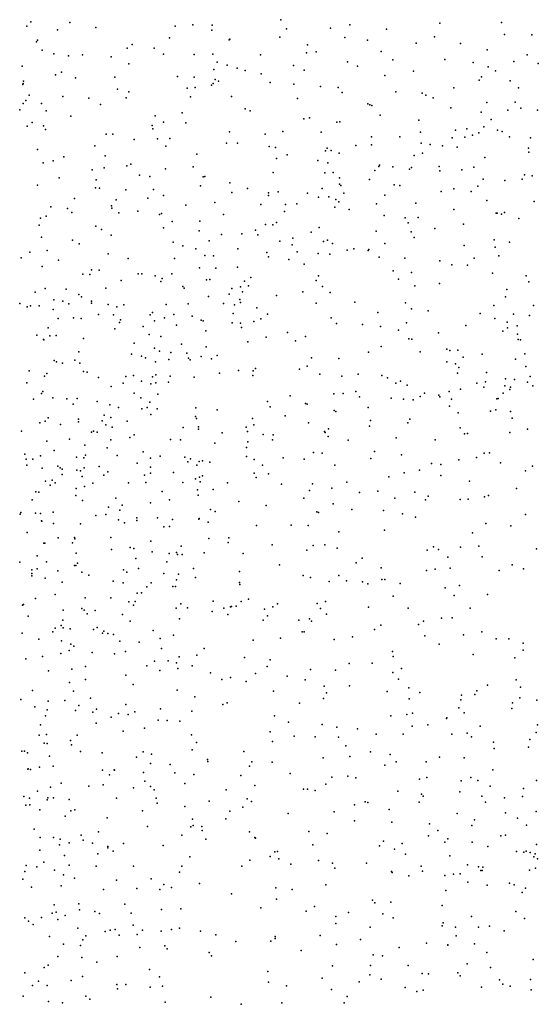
# Model space of a CAD drawing. Header units: metres. Extents: x -25 to 25, y -27.7 to 27.8.
# Tile 102 of 209: x -1.2 to -0.5, y -5.4 to -4. Entities that reach past the tile are written whole.
import ezdxf

# ---------------------------------------------------------------- set-up
doc = ezdxf.new("R2010")
doc.units = ezdxf.units.M

msp = doc.modelspace()

# ---------------------------------------------------------------- linework, layer by layer
for p in [(-1.1977, -4.02, -6.5337), (-1.192, -4.0143, 15.1013), (-1.1393, -4.015, -10.218), (-0.9955, -4.0201, 22.8119), (-0.9716, -4.018, -10.0554), (-0.9453, -4.0185, -5.9193), (-0.8516, -4.0112, 4.7863), (-0.7577, -4.018, -4.9229), (-0.6352, -4.0158, 25.8958), (-0.5511, -4.0151, -7.3957), (-1.1561, -4.0248, 14.8397), (-1.1035, -4.0217, -7.4015), (-0.9457, -4.0256, 4.7436), (-0.8441, -4.0236, -5.0778), (-0.7841, -4.0226, 17.7833), (-0.708, -4.0243, 22.7577), (-0.6424, -4.0345, 17.7902), (-0.5471, -4.0312, -9.2637), (-0.5102, -4.0318, 13.9678), (-1.1846, -4.0415, 16.3352), (-1.1832, -4.0391, 14.9336), (-1.0543, -4.0452, 23.9111), (-1.0033, -4.0361, -6.0949), (-0.9221, -4.0388, -5.4384), (-0.9213, -4.0378, 17.7907), (-0.853, -4.035, 25.963), (-0.8155, -4.0456, 4.7132), (-0.7647, -4.0356, -9.7804), (-0.7337, -4.039, -7.5344), (-0.6675, -4.0432, 3.5285), (-0.6073, -4.0437, -9.4308), (-1.177, -4.0527, -7.385), (-1.161, -4.0575, 3.4226), (-1.1409, -4.0602, -6.3734), (-1.1218, -4.0589, 4.6317), (-1.0828, -4.0617, -10.1036), (-1.0612, -4.0499, -6.2291), (-1.0244, -4.0501, 4.6828), (-1.0118, -4.0581, 17.765), (-0.9699, -4.0586, -5.796), (-0.9445, -4.0582, -5.5829), (-0.8796, -4.0589, -9.9193), (-0.8168, -4.0562, -7.5608), (-0.8036, -4.0549, -5.0009), (-0.7151, -4.0544, 25.8922), (-0.5707, -4.0522, 2.593), (-0.5163, -4.0592, 4.6111), (-1.2042, -4.0744, 14.5088), (-1.0587, -4.0712, 26.0422), (-0.9387, -4.069, 15.2989), (-0.9251, -4.0731, 4.6725), (-0.8345, -4.0735, 16.6024), (-0.7608, -4.0686, 17.8684), (-0.7476, -4.0743, -9.6856), (-0.6995, -4.0658, -9.5985), (-0.6284, -4.0656, 4.64), (-0.5899, -4.0696, 23.7207), (-0.5346, -4.068, -9.1802), (-0.5012, -4.0708, 22.6983), (-1.1588, -4.0862, -10.1261), (-1.1504, -4.0827, 14.7254), (-0.9429, -4.079, -9.9518), (-0.9114, -4.077, -5.2958), (-0.9005, -4.0803, -5.1641), (-0.8788, -4.0849, 23.7749), (-0.8202, -4.08, 15.972), (-0.7101, -4.0872, 14.1078), (-0.6711, -4.0814, -9.4987), (-0.5693, -4.0752, 14.057), (-0.5595, -4.081, -7.5111), (-1.2031, -4.0994, 15.2027), (-1.2028, -4.098, 15.0034), (-1.2021, -4.0948, 22.8668), (-1.1316, -4.0904, -6.2736), (-1.0778, -4.0895, -7.4848), (-0.9926, -4.0886, 3.4404), (-0.9699, -4.0895, 14.3905), (-0.9461, -4.1003, 17.8677), (-0.944, -4.0981, -5.3887), (-0.9412, -4.0927, 22.7725), (-0.9367, -4.0951, -7.5588), (-0.8665, -4.0966, 16.1717), (-0.8339, -4.0992, -9.7966), (-0.5819, -4.0937, 17.8657), (-0.5786, -4.089, -4.8029), (-0.5396, -4.0946, 2.0803), (-1.1947, -4.1139, 4.4863), (-1.074, -4.1058, -16.8497), (-1.059, -4.1095, -5.999), (-0.9794, -4.1044, -5.6511), (-0.9684, -4.1036, 25.9552), (-0.7976, -4.102, -9.7278), (-0.7739, -4.1037, -7.6018), (-0.7685, -4.1101, 25.8488), (-0.6953, -4.1093, 14.1662), (-0.6594, -4.1112, 2.2771), (-0.6544, -4.1138, -9.3272), (-0.6162, -4.1041, -7.5621), (-0.528, -4.104, -2.0282), (-1.2027, -4.1253, 24.048), (-1.1992, -4.121, -6.3655), (-1.1777, -4.1254, 26.0297), (-1.1486, -4.1158, 17.7485), (-1.1131, -4.1182, -6.1468), (-1.0972, -4.1265, 22.8027), (-1.0623, -4.1175, 17.8238), (-0.9746, -4.1161, -5.468), (-0.9191, -4.1157, -9.8876), (-0.8289, -4.1184, 4.5886), (-0.7332, -4.1257, -4.9016), (-0.7304, -4.1269, -9.542), (-0.7278, -4.1282, 4.5615), (-0.6445, -4.1178, 4.563), (-0.5713, -4.124, -1.9429), (-0.5326, -4.1236, -1.7356), (-1.2073, -4.1339, 15.3713), (-1.1712, -4.1352, 3.2648), (-0.9861, -4.1382, -9.9173), (-0.9004, -4.1325, 4.5742), (-0.8935, -4.1353, -25.4442), (-0.7164, -4.141, -7.6311), (-0.6201, -4.131, -9.197), (-0.5791, -4.1373, 17.9465), (-0.5428, -4.1343, 4.5016), (-0.525, -4.1315, 25.7715), (-0.5024, -4.1342, -4.7679), (-1.1904, -4.1511, -6.2739), (-1.1378, -4.1426, -10.0376), (-1.0269, -4.1552, 25.9105), (-1.0227, -4.1422, 4.528), (-1.0118, -4.1509, 17.9018), (-0.9812, -4.1514, -7.5701), (-0.8203, -4.1464, 22.7202), (-0.8127, -4.1447, -5.0225), (-0.7755, -4.1507, 14.2191), (-0.7715, -4.1504, 16.9025), (-0.6639, -4.1478, 22.6933), (-0.5656, -4.1472, -16.3732), (-1.197, -4.1562, -7.4335), (-1.1751, -4.1558, 14.1764), (-1.1722, -4.1607, 14.6762), (-1.0898, -4.167, -9.9746), (-1.0807, -4.1672, -5.8416), (-1.0261, -4.1596, 14.4228), (-0.9218, -4.1637, -5.1885), (-0.8732, -4.1672, -9.75), (-0.8489, -4.1636, -7.6581), (-0.7969, -4.1643, 4.511), (-0.6618, -4.1643, 25.7641), (-0.6139, -4.1618, -1.8255), (-0.5985, -4.16, 17.2), (-0.591, -4.1684, 4.4542), (-0.582, -4.1654, -2.1847), (-0.5753, -4.1569, -1.6895), (-0.5569, -4.1614, -9.0761), (-0.5505, -4.1632, -1.6235), (-1.0516, -4.1742, 15.154), (-1.0196, -4.1736, -5.5784), (-1.0029, -4.1728, 4.468), (-0.9259, -4.1795, 4.477), (-0.9106, -4.1791, 14.29), (-0.7284, -4.1814, -9.351), (-0.7283, -4.1705, 4.4878), (-0.6896, -4.1707, -9.1787), (-0.6607, -4.1794, -1.9424), (-0.6486, -4.1812, -2.0993), (-0.6187, -4.172, 18.0367), (-0.6013, -4.1713, 14.0814), (-0.5404, -4.1707, 22.6742), (-0.5118, -4.1721, 3.3889), (-1.1833, -4.1877, 25.9497), (-1.105, -4.1828, 4.4118), (-1.0086, -4.1833, -5.4841), (-0.9663, -4.1943, -5.3279), (-0.8677, -4.1838, 15.6076), (-0.8592, -4.1853, 18.0378), (-0.8433, -4.1954, 15.7744), (-0.7911, -4.1899, -9.5486), (-0.7887, -4.1862, 2.5782), (-0.7834, -4.1895, -4.9677), (-0.7722, -4.1927, 23.6509), (-0.7495, -4.1824, 18.0694), (-0.659, -4.1928, 4.434), (-0.6317, -4.183, -9.0632), (-0.6115, -4.1847, -7.6377), (-0.5144, -4.1862, 18.046), (-0.514, -4.1917, -1.4552), (-1.1755, -4.2061, -6.1051), (-1.162, -4.2033, 4.3261), (-1.1471, -4.1979, -6.0301), (-1.0908, -4.1967, 25.8733), (-1.0559, -4.2077, -5.6429), (-0.8578, -4.2002, -9.6703), (-0.8014, -4.2031, -7.6915), (-0.7878, -4.2062, 18.1406), (-0.6702, -4.196, -1.7898), (-0.5742, -4.1988, -1.5379), (-1.1087, -4.2157, -9.9277), (-1.0922, -4.2127, 22.7741), (-1.0615, -4.2103, -17.0322), (-1.0087, -4.2142, -7.6015), (-0.9714, -4.2114, 22.7326), (-0.8622, -4.2191, 4.3988), (-0.7918, -4.2196, 14.1349), (-0.7807, -4.2193, -9.4654), (-0.7239, -4.2166, -7.7018), (-0.7182, -4.211, -1.8522), (-0.7175, -4.2093, -2.0326), (-0.6991, -4.2116, -9.0413), (-0.6764, -4.2147, -2.2039), (-0.6739, -4.2123, -1.6788), (-0.636, -4.2111, -4.8604), (-0.6354, -4.2168, -2.2761), (-0.6054, -4.2156, -8.9967), (-0.5888, -4.2119, 18.1857), (-0.5201, -4.2225, 4.3404), (-1.1538, -4.2265, 14.5639), (-1.1031, -4.229, 17.9572), (-1.0444, -4.2227, 4.3388), (-1.0303, -4.2245, 25.784), (-0.9575, -4.2252, 4.3642), (-0.9553, -4.2245, 18.059), (-0.9211, -4.2331, -20.1108), (-0.7721, -4.2352, 2.803), (-0.7717, -4.2266, -1.9798), (-0.731, -4.2289, 14.1698), (-0.5764, -4.2285, -1.4397), (-0.5466, -4.2303, 14.045), (-0.523, -4.2284, -7.6495), (-0.5094, -4.2236, 18.2462), (-1.183, -4.2364, 25.8445), (-1.1042, -4.24, -5.6973), (-1.0985, -4.2407, 23.9466), (-1.0628, -4.2427, -9.8518), (-1.025, -4.2422, 14.3728), (-0.9611, -4.2375, 25.7215), (-0.9185, -4.2465, -9.6847), (-0.897, -4.2411, 18.1646), (-0.8685, -4.2467, -5.0446), (-0.8553, -4.2456, -9.5747), (-0.8157, -4.2476, 25.6603), (-0.7953, -4.241, 4.3557), (-0.77, -4.2368, -2.1499), (-0.766, -4.2473, 18.2567), (-0.6973, -4.2362, 25.6822), (-0.6896, -4.2369, 22.6628), (-0.6334, -4.245, 4.3349), (-0.6163, -4.2417, -7.7017), (-0.5926, -4.2449, 14.1539), (-0.5836, -4.2377, 3.0697), (-1.1327, -4.2546, -5.8237), (-1.0761, -4.2563, -7.562), (-1.0329, -4.2542, -5.4593), (-1.0115, -4.2507, 15.3029), (-0.9418, -4.2599, -7.6751), (-0.8686, -4.2504, 15.9198), (-0.83, -4.2619, -2.0584), (-0.8006, -4.2529, -1.8125), (-0.7866, -4.2524, -9.2995), (-0.7769, -4.2559, -9.1887), (-0.7729, -4.2593, -1.6956), (-0.7217, -4.2619, -2.2812), (-0.7101, -4.2503, -1.6032), (-0.6679, -4.261, -1.5124), (-0.5714, -4.2572, -2.4132), (-0.5068, -4.2587, 3.2152), (-1.1649, -4.2659, -5.9599), (-1.1422, -4.2683, 25.7525), (-1.1363, -4.2739, -7.5056), (-1.0823, -4.2645, 14.4397), (-1.082, -4.2679, 18.0312), (-1.0722, -4.274, -5.5519), (-1.0467, -4.2721, 4.2596), (-1.0141, -4.2751, -19.7419), (-0.981, -4.2635, -5.2926), (-0.8792, -4.2629, -7.7411), (-0.8468, -4.2723, -9.505), (-0.8453, -4.2629, -1.9461), (-0.7782, -4.2666, 22.6656), (-0.7589, -4.2697, -9.0004), (-0.6162, -4.2696, 25.6676), (-0.5584, -4.2745, 18.3966), (-0.5572, -4.2747, 22.645), (-0.5515, -4.276, 4.2747), (-0.5473, -4.2738, 23.5511), (-1.1791, -4.2815, 3.0729), (-1.1714, -4.2789, 17.9443), (-1.0169, -4.2764, 18.122), (-0.9998, -4.2858, -9.7285), (-0.9623, -4.2857, 15.481), (-0.9297, -4.2766, 4.2945), (-0.8575, -4.2871, 16.5854), (-0.7113, -4.278, 4.303), (-0.6825, -4.2808, -4.8949), (-0.6784, -4.2877, 14.1356), (-0.6649, -4.2807, -8.9173), (-0.5277, -4.2819, -7.7108), (-1.181, -4.2911, 22.789), (-1.1038, -4.2922, -5.6175), (-1.0962, -4.2969, 4.2066), (-1.0114, -4.2945, 25.6417), (-0.9632, -4.2986, -5.1932), (-0.905, -4.3026, 25.6235), (-0.8862, -4.2976, 3.0615), (-0.8726, -4.2901, -1.862), (-0.8627, -4.2905, 22.6778), (-0.8103, -4.3004, -1.6518), (-0.7994, -4.294, -2.258), (-0.7222, -4.2992, 18.4045), (-0.6745, -4.3002, 1.9657), (-0.6423, -4.2954, -1.415), (-0.6031, -4.2898, -4.874), (-1.1778, -4.3075, 14.5486), (-1.1354, -4.3115, -19.4757), (-1.1263, -4.3164, -5.6961), (-1.0827, -4.3044, 22.7465), (-0.9984, -4.3142, 18.2042), (-0.9495, -4.3121, 4.2367), (-0.9327, -4.3036, 18.2565), (-0.8829, -4.3041, -2.1607), (-0.853, -4.3128, -9.4193), (-0.8355, -4.3086, -9.2731), (-0.7939, -4.3133, -7.8015), (-0.7881, -4.3114, 23.5431), (-0.7814, -4.3159, -1.5717), (-0.7102, -4.316, -2.4303), (-0.6702, -4.3076, -7.7949), (-0.5612, -4.3108, -25.3239), (-0.5403, -4.314, -1.2303), (-1.1934, -4.3276, -6.0343), (-1.1699, -4.3256, 18.0174), (-0.9854, -4.3189, 22.7071), (-0.9676, -4.3232, -1.9456), (-0.9105, -4.3233, -5.0774), (-0.8708, -4.3281, 14.2212), (-0.8364, -4.3178, -5.0232), (-0.8294, -4.3274, 4.2304), (-0.8008, -4.3294, -2.3755), (-0.7613, -4.325, 17.188), (-0.7523, -4.3233, -8.9294), (-0.7327, -4.3255, -1.4813), (-0.7321, -4.324, 4.2343), (-0.6023, -4.3184, -2.4804), (-0.5601, -4.3207, 4.2185), (-1.2052, -4.3355, 4.0868), (-1.1545, -4.3384, -5.8368), (-1.0871, -4.3299, -5.5047), (-1.0595, -4.3362, -5.4075), (-0.9965, -4.3363, -2.0614), (-0.9555, -4.3322, -2.1774), (-0.9433, -4.3326, -9.5779), (-0.8688, -4.3339, -2.2867), (-0.8411, -4.3376, -8.985), (-0.7852, -4.3303, 14.1814), (-0.7177, -4.3347, -4.9232), (-0.6828, -4.3358, 25.6229), (-0.6353, -4.3397, 4.212), (-0.5884, -4.3358, 18.5078), (-0.555, -4.3327, 25.6582), (-1.1767, -4.3472, -7.4655), (-1.1096, -4.3518, 25.5734), (-1.0991, -4.3522, 4.1266), (-0.9627, -4.3491, 16.2255), (-0.9402, -4.3494, 15.7931), (-0.911, -4.3482, -1.695), (-0.8201, -4.3439, 18.4148), (-0.6987, -4.3531, -2.4965), (-0.6738, -4.3554, -7.8502), (-0.6189, -4.3451, -1.303), (-0.5975, -4.3454, -8.8365), (-0.5637, -4.3561, -2.5613), (-1.1216, -4.3576, -7.5195), (-1.1119, -4.3583, 14.428), (-1.0692, -4.3665, 15.1617), (-1.0461, -4.3572, 2.877), (-1.0413, -4.3574, -1.9258), (-1.0229, -4.3601, -5.2978), (-1.0151, -4.3675, -2.2584), (-1.0133, -4.3637, -9.6446), (-1.0004, -4.357, -1.8296), (-0.953, -4.3652, 4.1542), (-0.9483, -4.3649, 18.3427), (-0.9013, -4.3672, -9.4179), (-0.8925, -4.3621, -19.53), (-0.8038, -4.3662, -8.8273), (-0.8005, -4.36, -2.4621), (-0.6916, -4.3644, -1.3755), (-0.5178, -4.3598, 4.1785), (-0.5141, -4.3679, -1.1168), (-1.1861, -4.3823, -5.9599), (-1.1725, -4.377, 14.5003), (-1.1442, -4.3781, -9.7622), (-1.0902, -4.3767, -2.0495), (-0.9851, -4.3743, -1.7212), (-0.9833, -4.3768, -2.3235), (-0.9187, -4.3772, -8.9432), (-0.9067, -4.3747, -8.8689), (-0.9038, -4.3816, -9.1788), (-0.8959, -4.3737, -9.2877), (-0.8218, -4.3815, 4.1476), (-0.795, -4.3746, 22.6516), (-0.7847, -4.3825, -19.7111), (-0.6692, -4.3736, 23.4643), (-0.6357, -4.3703, 22.6394), (-0.5441, -4.3784, -7.829), (-1.1611, -4.3924, -2.146), (-1.1485, -4.3946, -1.9546), (-1.127, -4.3853, 18.1751), (-1.1233, -4.3884, -5.576), (-1.1097, -4.3945, 25.4942), (-0.9504, -4.388, -5.1134), (-0.9222, -4.385, -9.0267), (-0.9078, -4.3923, -8.7793), (-0.9069, -4.3961, -2.4381), (-0.8575, -4.3867, -7.8328), (-0.751, -4.3959, -2.5495), (-0.5459, -4.3884, 14.0517), (-1.207, -4.3976, 25.5234), (-1.197, -4.402, 22.7801), (-1.1929, -4.4007, -2.0182), (-1.1811, -4.4009, 14.1689), (-1.1618, -4.4056, -25.4496), (-1.1406, -4.3981, -2.2207), (-1.1097, -4.397, 22.7427), (-1.0868, -4.3989, -2.2883), (-1.0751, -4.402, 18.2711), (-1.0655, -4.3996, -1.7842), (-1.0264, -4.41, 2.6862), (-1.008, -4.3991, -17.276), (-0.9781, -4.398, -19.2292), (-0.9298, -4.3978, -1.6056), (-0.9151, -4.3994, 14.2322), (-0.8846, -4.4033, 4.1153), (-0.8038, -4.3972, -16.9944), (-0.7198, -4.4098, 4.1238), (-0.6821, -4.3969, -8.7612), (-0.6741, -4.4047, -1.2938), (-0.6514, -4.4077, -4.9113), (-0.5616, -4.4003, -2.6332), (-0.5076, -4.4002, 1.6084), (-1.1552, -4.4182, -5.7195), (-1.1341, -4.4171, -1.8257), (-1.1237, -4.418, -2.3525), (-1.1003, -4.4126, -9.6895), (-1.0797, -4.413, 4.0403), (-1.0714, -4.4235, -2.4038), (-1.0703, -4.42, -1.7106), (-1.0296, -4.413, -9.5804), (-1.024, -4.4212, -1.657), (-1.0102, -4.4169, 2.5134), (-0.9974, -4.4126, -2.4217), (-0.9727, -4.415, -9.4846), (-0.9604, -4.4203, 2.3136), (-0.9576, -4.4211, 16.4205), (-0.9169, -4.4114, -7.7714), (-0.8886, -4.422, -1.5066), (-0.8792, -4.4185, 2.1235), (-0.8701, -4.412, 25.471), (-0.7834, -4.4169, -1.396), (-0.5803, -4.4112, 25.6012), (-0.5602, -4.4181, 18.6405), (-0.5434, -4.4231, 1.5476), (-0.535, -4.4123, -16.7163), (-0.5133, -4.4141, 1.6972), (-1.1684, -4.4308, 3.9574), (-1.0779, -4.4322, 18.3557), (-1.0392, -4.4291, -7.6103), (-0.9939, -4.4272, -5.1766), (-0.9539, -4.4347, -9.3419), (-0.9181, -4.4239, 18.4937), (-0.9066, -4.4244, -8.7011), (-0.9054, -4.4304, -2.5359), (-0.776, -4.4246, -7.8918), (-0.7408, -4.4263, -8.7061), (-0.7161, -4.4287, -4.936), (-0.6918, -4.4337, 22.6363), (-0.6805, -4.4238, 18.6261), (-0.5997, -4.4275, -1.1748), (-0.5496, -4.4352, 1.3967), (-0.5433, -4.4309, -4.8913), (-0.5301, -4.4278, 1.3236), (-1.184, -4.4408, -2.4154), (-1.175, -4.4468, 18.2309), (-1.1746, -4.4471, -5.8006), (-1.1665, -4.4418, -1.7651), (-1.1577, -4.4413, -7.4819), (-1.1205, -4.4451, 14.405), (-1.0312, -4.4397, -2.4884), (-1.0154, -4.4424, 25.3938), (-0.8969, -4.45, -7.8433), (-0.8718, -4.4435, -5.0353), (-0.8429, -4.4371, -1.4383), (-0.8319, -4.4485, -2.6111), (-0.8182, -4.4425, 4.0685), (-0.6773, -4.4456, -2.6605), (-0.6734, -4.4463, 4.0824), (-0.6369, -4.4375, 1.7827), (-0.5294, -4.4395, 22.6306), (-0.5288, -4.4465, 1.7897), (-0.5254, -4.4469, -2.7041), (-1.127, -4.4634, -2.498), (-1.0517, -4.4515, 18.4426), (-1.024, -4.4586, 16.1326), (-1.0169, -4.4625, -1.5818), (-0.9869, -4.453, -8.8618), (-0.9536, -4.4565, 4.0215), (-0.7325, -4.4637, -25.3174), (-0.7152, -4.456, 14.1487), (-0.6621, -4.4635, -7.9935), (-0.6257, -4.4596, 14.1119), (-0.6215, -4.4617, 18.6915), (-0.6106, -4.4611, -2.6947), (-1.1605, -4.4751, 18.3449), (-1.1573, -4.4772, -1.6932), (-1.1322, -4.4747, 25.3783), (-1.0553, -4.4664, -9.5367), (-1.0414, -4.4693, -5.2336), (-1.0363, -4.4715, 3.9793), (-1.0226, -4.4772, 23.9306), (-1.0044, -4.4738, -8.9291), (-1.0016, -4.4645, 14.2871), (-0.98, -4.4652, -9.1301), (-0.9775, -4.4722, -9.2453), (-0.9754, -4.4743, -8.7287), (-0.9603, -4.4698, -7.717), (-0.9462, -4.4727, -5.0971), (-0.9387, -4.4684, 23.736), (-0.81, -4.4715, 1.9708), (-0.7727, -4.4724, -4.9828), (-0.6259, -4.477, -4.9214), (-0.6037, -4.4705, 1.4901), (-0.5778, -4.4664, -7.9723), (-0.5324, -4.4732, 1.1369), (-0.5197, -4.4663, 4.0802), (-1.1943, -4.4891, -5.8977), (-1.149, -4.4789, -18.9062), (-1.1257, -4.4787, -9.6142), (-1.1206, -4.4903, 3.9228), (-0.9093, -4.489, 18.6325), (-0.8893, -4.4893, -7.9013), (-0.8861, -4.486, 22.6557), (-0.8263, -4.4872, 16.9745), (-0.8159, -4.4827, -8.5587), (-0.6138, -4.4797, 1.6077), (-0.6096, -4.4845, -19.8345), (-0.5181, -4.4833, 1.9115), (-1.1734, -4.4967, -23.1143), (-1.1705, -4.4928, 2.8726), (-1.1153, -4.4912, 18.4887), (-1.1, -4.4983, -5.3238), (-1.0628, -4.4971, 15.9634), (-1.0523, -4.4958, 14.1323), (-1.0415, -4.5032, 15.3913), (-1.0267, -4.4974, -9.4227), (-1.022, -4.4949, -8.7794), (-1.0026, -4.4963, -5.1479), (-0.9698, -4.4981, -2.6273), (-0.9352, -4.4925, -7.7967), (-0.8898, -4.4955, 16.6741), (-0.7986, -4.4939, -7.9611), (-0.7686, -4.4965, -1.3123), (-0.7463, -4.4939, -8.5709), (-0.7145, -4.4958, 18.7146), (-0.7065, -4.499, 4.0405), (-0.689, -4.5033, 14.1336), (-0.6111, -4.4926, -8.6215), (-0.5718, -4.4916, 1.8312), (-0.546, -4.5, 25.5766), (-0.5337, -4.5012, 14.1775), (-0.5123, -4.497, -8.6416), (-1.1976, -4.5054, 22.7739), (-1.176, -4.5174, 14.7779), (-1.0828, -4.5105, -2.6006), (-1.0664, -4.5062, 25.3299), (-1.0288, -4.5068, 18.5967), (-1.0221, -4.5058, -9.3233), (-1.0046, -4.5048, -1.5181), (-0.7498, -4.5173, -8.0409), (-0.6954, -4.5062, -2.7246), (-0.6799, -4.5089, -1.2213), (-0.6224, -4.5172, -19.5564), (-0.6072, -4.5144, -1.1384), (-0.585, -4.506, 1.2288), (-0.5756, -4.5115, 22.6329), (-0.5731, -4.5041, -8.0416), (-0.547, -4.5098, 1.0675), (-0.5398, -4.5148, -17.0427), (-0.5389, -4.5115, -2.7624), (-0.5161, -4.5048, -4.9044), (-0.5085, -4.5095, 18.7613), (-1.1885, -4.5278, -5.8293), (-1.1777, -4.5202, -2.599), (-1.1621, -4.5261, 24.1519), (-1.143, -4.5272, -7.4967), (-1.1291, -4.5268, -1.6108), (-1.1019, -4.5308, -9.5072), (-1.0514, -4.5196, -20.2955), (-1.0425, -4.5259, -9.0937), (-1.0194, -4.5208, 22.6892), (-0.8389, -4.5233, -8.4556), (-0.7795, -4.5204, 22.6404), (-0.7671, -4.5201, 25.4565), (-0.7447, -4.5247, -8.465), (-0.7014, -4.5263, -8.0964), (-0.6848, -4.5279, 1.6404), (-0.6715, -4.5289, -8.5039), (-0.6623, -4.5243, 1.4612), (-0.6564, -4.5195, -17.23), (-0.6367, -4.5223, 4.034), (-0.6355, -4.5245, 1.3593), (-0.6196, -4.5279, 25.5315), (-0.5576, -4.5275, 14.0956), (-0.556, -4.527, -8.5845), (-0.5489, -4.5197, 4.0447), (-1.1345, -4.5346, 18.5958), (-1.0848, -4.5357, 15.8136), (-1.0728, -4.5394, -8.8787), (-1.0412, -4.5411, 16.3118), (-1.0338, -4.5394, -2.6579), (-1.0304, -4.532, -8.7191), (-1.0201, -4.541, -7.6608), (-0.9677, -4.5397, 14.2544), (-0.9385, -4.5423, 18.7194), (-0.8698, -4.5309, -2.703), (-0.8665, -4.5381, -1.3834), (-0.8183, -4.5336, -20.211), (-0.8159, -4.5348, 18.7315), (-0.7794, -4.5434, 3.9999), (-0.7329, -4.5393, -19.2394), (-0.622, -4.5372, 1.8655), (-0.5589, -4.5424, -1.0686), (-1.1727, -4.5577, 25.3108), (-1.1688, -4.5532, -9.5345), (-1.1274, -4.5552, -5.3622), (-1.095, -4.5573, 17.9083), (-1.0924, -4.5498, -1.5547), (-1.0834, -4.553, -9.4257), (-1.0286, -4.5487, -25.3179), (-0.9681, -4.5516, -8.5622), (-0.9667, -4.5541, -7.7631), (-0.8903, -4.554, -8.3947), (-0.8458, -4.5505, 3.9751), (-0.7769, -4.5448, 17.3898), (-0.7296, -4.5568, -8.2664), (-0.6761, -4.5549, -8.4107), (-0.6102, -4.5463, -8.4719), (-0.5665, -4.5443, -8.1205), (-0.5389, -4.5446, 1.9826), (-0.537, -4.5536, 1.0018), (-1.1798, -4.5601, 3.8141), (-1.152, -4.5624, -5.5094), (-1.1271, -4.5586, 18.6864), (-1.09, -4.5629, -8.964), (-1.0817, -4.566, -9.3331), (-1.0611, -4.5579, -9.2025), (-0.9847, -4.5663, -1.447), (-0.9639, -4.5655, 17.6232), (-0.9637, -4.5688, -2.7204), (-0.8991, -4.5658, -7.9763), (-0.8887, -4.5626, -8.0543), (-0.8143, -4.5602, -8.3276), (-0.7868, -4.5683, -5.0206), (-0.7311, -4.5647, -1.2337), (-0.6787, -4.5599, 18.8007), (-0.6076, -4.5668, -4.9396), (-0.516, -4.5689, -2.8194), (-1.2051, -4.5715, -5.9223), (-1.1395, -4.5824, -9.46), (-1.1095, -4.5729, 3.8533), (-1.1071, -4.5714, -5.29), (-1.1019, -4.5727, -2.6965), (-1.0831, -4.5833, 2.4339), (-1.0574, -4.58, 18.7567), (-1.0515, -4.5766, 15.1889), (-1.0021, -4.5828, -17.6447), (-0.9885, -4.5832, 25.31), (-0.9315, -4.5736, -7.8814), (-0.8974, -4.5717, 22.6621), (-0.876, -4.5758, 25.3698), (-0.8631, -4.5831, -8.1947), (-0.8623, -4.5763, -2.7637), (-0.7923, -4.5717, -8.1509), (-0.7914, -4.573, 1.7476), (-0.7874, -4.5785, 1.5976), (-0.76, -4.5835, 1.4274), (-0.6946, -4.5803, 1.8679), (-0.6416, -4.5834, 1.1452), (-0.6017, -4.5751, -8.3612), (-0.5978, -4.5748, 1.0525), (-0.5398, -4.5733, -8.4104), (-1.1706, -4.5849, -5.6021), (-1.1605, -4.5975, 18.7646), (-1.1185, -4.5906, -8.8986), (-1.0881, -4.5941, -22.7388), (-0.9416, -4.5879, 18.7916), (-0.8985, -4.5935, -8.2831), (-0.8967, -4.5861, -5.0573), (-1.2003, -4.6026, -5.8468), (-1.1985, -4.6095, 14.4384), (-1.1895, -4.6097, -5.7577), (-1.1792, -4.6052, -1.5495), (-1.1299, -4.6066, -9.0536), (-1.12, -4.6079, -9.1359), (-1.1177, -4.604, -8.7564), (-1.0746, -4.6044, -1.4799), (-1.0392, -4.5996, 2.2704), (-1.0294, -4.6082, 14.2895), (-1.016, -4.6053, -8.5502), (-0.9824, -4.607, -18.934), (-0.975, -4.6092, -8.476), (-0.8986, -4.6057, -8.1104), (-0.8879, -4.6102, 1.6341), (-0.8485, -4.6076, 18.8447), (-0.82, -4.6093, 22.6457), (-0.8073, -4.6006, 1.8179), (-0.7955, -4.6013, 23.5103), (-0.7291, -4.6084, 18.8572), (-0.7244, -4.599, 1.2968), (-0.6875, -4.6036, 1.2087), (-0.6093, -4.6104, 14.1195), (-0.5854, -4.6073, 17.3849), (-0.5748, -4.6012, 3.988), (-0.5677, -4.6008, 25.5349), (-1.1978, -4.6179, 1.6779), (-1.1769, -4.6216, -9.395), (-1.1556, -4.6191, 1.8178), (-1.1521, -4.6211, -9.3292), (-1.1495, -4.623, 14.3698), (-1.1297, -4.6243, 3.7988), (-1.1195, -4.6213, 17.7106), (-1.0991, -4.6195, 1.756), (-1.0473, -4.615, 1.6903), (-1.0293, -4.6206, 3.8475), (-0.9783, -4.6133, 1.7604), (-0.966, -4.6178, 1.6251), (-0.9632, -4.6129, 2.1027), (-0.9585, -4.6117, -2.7901), (-0.9486, -4.6136, 23.8712), (-0.8768, -4.6178, 1.8291), (-0.7784, -4.6178, 1.9317), (-0.6632, -4.6243, 1.9929), (-0.6468, -4.6156, 3.9676), (-0.6341, -4.6167, -2.8484), (-0.5527, -4.6144, 18.8754), (-0.5089, -4.6192, 0.889), (-1.1496, -4.6304, -2.786), (-1.1248, -4.6254, 1.6798), (-1.1225, -4.6331, 25.2559), (-1.0929, -4.6312, -8.6414), (-1.0875, -4.6266, 22.7281), (-1.0376, -4.6315, 1.6078), (-1.0294, -4.6288, 1.8297), (-0.998, -4.6276, -7.7349), (-0.968, -4.6362, 17.853), (-0.9626, -4.634, -5.0973), (-0.9583, -4.6322, -8.4095), (-0.888, -4.6287, -1.3354), (-0.8854, -4.6346, 1.902), (-0.8687, -4.6294, 1.4638), (-0.7048, -4.6334, 1.1392), (-0.6839, -4.628, -17.5131), (-0.634, -4.6316, 1.0296), (-0.5186, -4.6256, 14.0964), (-1.1724, -4.6393, -9.0022), (-1.1661, -4.6448, 1.9682), (-1.1633, -4.6382, -8.9302), (-1.1593, -4.6417, -9.2285), (-1.1306, -4.6493, 18.9601), (-1.1192, -4.6466, 19.0247), (-1.1076, -4.642, -7.5771), (-1.0594, -4.6419, 1.9307), (-1.0356, -4.6412, 25.2564), (-0.9854, -4.6411, 1.9261), (-0.9651, -4.6512, 22.6837), (-0.9615, -4.6404, 17.2907), (-0.9438, -4.6508, -7.9218), (-0.9243, -4.6419, 14.2234), (-0.8509, -4.6437, 1.8742), (-0.8089, -4.6433, 1.308), (-0.7824, -4.6492, -2.8582), (-0.762, -4.6408, 1.2283), (-0.5948, -4.6395, -1.0647), (-0.5307, -4.6493, 3.9609), (-1.1903, -4.6648, -5.6443), (-1.1853, -4.6541, -9.081), (-1.1815, -4.6544, -5.5724), (-1.131, -4.659, -5.3024), (-1.0764, -4.6627, -8.5527), (-1.0135, -4.6536, -2.8295), (-1.0033, -4.6647, 18.9593), (-0.9644, -4.6587, 3.8411), (-0.8204, -4.6624, 2.0012), (-0.8128, -4.6523, 14.1899), (-0.7445, -4.6548, 2.0132), (-0.7197, -4.653, 3.925), (-0.6966, -4.6626, 25.4421), (-0.6694, -4.6544, -4.987), (-0.655, -4.6647, 18.9112), (-0.6511, -4.6598, 2.0648), (-0.6074, -4.6645, 0.9498), (-0.5969, -4.6641, 3.941), (-0.5746, -4.6606, 2.1194), (-0.5689, -4.6588, -2.8734), (-1.1219, -4.6657, 1.5283), (-1.0864, -4.6747, -5.189), (-1.0678, -4.6723, -1.4251), (-1.0291, -4.6688, 17.4835), (-0.9475, -4.6781, -8.0122), (-0.909, -4.6672, -2.8578), (-0.8718, -4.6728, 25.3207), (-0.7805, -4.6704, 1.7187), (-0.7553, -4.678, 1.1046), (-1.2066, -4.6842, -5.7939), (-1.206, -4.6822, -8.8347), (-1.186, -4.6832, -1.4778), (-1.1789, -4.6836, 14.641), (-1.1616, -4.6816, -5.3891), (-1.1036, -4.6861, 16.3469), (-1.09, -4.6849, 18.258), (-1.0712, -4.6791, 1.4772), (-1.0479, -4.6896, 19.037), (-1.0199, -4.6893, 1.4181), (-0.9991, -4.6915, 24.0229), (-0.9635, -4.6913, 1.3713), (-0.9628, -4.6901, -8.2384), (-0.9412, -4.6808, -8.1448), (-0.8028, -4.681, 1.1864), (-0.8005, -4.6821, -5.0342), (-0.7119, -4.6792, -1.1638), (-0.6861, -4.6839, 14.1628), (-0.6685, -4.6885, -20.1049), (-0.5186, -4.6847, -4.9587), (-1.1777, -4.6933, -2.8511), (-1.1771, -4.694, 19.068), (-1.1614, -4.6971, -8.6594), (-1.1244, -4.6975, -18.0312), (-1.0729, -4.692, -2.8549), (-1.0647, -4.6962, 14.8634), (-1.0477, -4.6931, -8.4612), (-1.0109, -4.7015, 18.0769), (-1.0035, -4.7013, 14.2759), (-0.9508, -4.6954, 2.0254), (-0.8851, -4.6997, 1.2933), (-0.8377, -4.6996, -1.2526), (-0.8146, -4.6997, -25.255), (-0.5725, -4.697, -1.0079), (-0.5385, -4.7005, 0.8377), (-1.1974, -4.7094, -8.7222), (-1.1552, -4.7167, 2.0751), (-1.1326, -4.7161, 1.4327), (-1.1321, -4.7179, -1.4375), (-1.0832, -4.7161, 18.7836), (-0.9499, -4.7174, -2.8918), (-0.9225, -4.7164, 3.8146), (-0.7729, -4.7086, 25.3644), (-0.7108, -4.706, 1.0089), (-0.591, -4.7097, -25.3169), (-1.1743, -4.7238, -18.2755), (-1.1731, -4.7241, 25.1994), (-1.1354, -4.7234, -8.5704), (-1.0569, -4.73, 2.0756), (-1.0521, -4.7312, 16.4987), (-1.0288, -4.7211, 15.1245), (-0.9876, -4.728, 19.1018), (-0.9235, -4.7231, 25.265), (-0.8637, -4.7263, -5.0576), (-0.8077, -4.7272, 2.0986), (-0.7921, -4.726, 1.0598), (-0.7751, -4.7309, 17.6913), (-0.644, -4.7288, -1.0863), (-0.6071, -4.7295, 18.9692), (-0.5822, -4.7281, -19.1484), (-0.5036, -4.7316, 18.968), (-1.1837, -4.7412, -7.4657), (-1.1303, -4.7375, 2.4523), (-1.0825, -4.7327, -7.6789), (-1.0494, -4.7447, -2.9029), (-1.0269, -4.7358, -7.8271), (-1.0037, -4.7381, -7.9032), (-0.994, -4.7365, 1.3074), (-0.9926, -4.7393, -7.9813), (-0.986, -4.7394, -8.1624), (-0.9564, -4.737, 16.9649), (-0.9029, -4.7379, 2.0854), (-0.8163, -4.7336, 19.0497), (-0.7411, -4.7445, 14.0886), (-0.6525, -4.7335, 3.8765), (-0.6371, -4.7324, 17.5671), (-0.6243, -4.7428, 0.8647), (-0.5777, -4.7423, 3.8789), (-1.2074, -4.7496, -5.572), (-1.1709, -4.7491, 22.7897), (-1.1328, -4.7543, 14.3194), (-1.131, -4.7544, -7.6127), (-1.1289, -4.7513, 1.3645), (-1.0454, -4.7583, -18.665), (-1.0071, -4.7492, -8.2339), (-0.9709, -4.7582, 3.7677), (-0.8534, -4.7534, 3.8093), (-0.7493, -4.7506, -1.1729), (-0.7151, -4.7574, 0.9418), (-0.6214, -4.7581, -2.9031), (-0.537, -4.7532, 0.7901), (-1.191, -4.7683, 1.3369), (-1.1909, -4.7602, 2.7118), (-1.1907, -4.7652, -5.4284), (-1.1835, -4.759, -2.909), (-1.1728, -4.7714, 15.6102), (-1.1556, -4.7617, 2.1409), (-1.1228, -4.7632, -8.4929), (-1.1131, -4.7676, -5.2044), (-1.066, -4.7601, 2.212), (-1.0617, -4.7635, -7.7555), (-1.011, -4.7651, -8.0583), (-0.9912, -4.7662, 22.7177), (-0.9679, -4.7705, 1.1644), (-0.9082, -4.7625, 22.693), (-0.8213, -4.7678, 25.3096), (-0.8115, -4.7707, 17.8535), (-0.7726, -4.7677, -2.918), (-0.6535, -4.7611, 1.273), (-0.6417, -4.7594, -17.7236), (-0.5545, -4.7612, 2.239), (-0.5212, -4.759, 25.4955), (-1.1496, -4.7772, -5.2923), (-1.0801, -4.7755, 3.7029), (-1.0665, -4.7777, -8.3693), (-1.0341, -4.7833, 2.1532), (-1.0284, -4.778, 1.2085), (-0.9988, -4.783, 19.1705), (-0.9951, -4.7827, -23.1715), (-0.9937, -4.7739, 19.3139), (-0.9081, -4.7774, -2.945), (-0.9077, -4.7802, 2.1456), (-0.7858, -4.7762, 0.9842), (-0.7625, -4.7753, 23.6863), (-0.7405, -4.7764, -5.0375), (-0.7335, -4.7791, 2.1963), (-0.7145, -4.7733, 25.3742), (-0.71, -4.7733, 3.834), (-0.6895, -4.7789, -22.7649), (-0.6279, -4.7848, 2.2397), (-0.6085, -4.7815, -1.0235), (-1.1589, -4.7939, 1.2753), (-1.1183, -4.7985, -25.0597), (-1.0831, -4.7981, -2.9482), (-1.0473, -4.7921, 25.1613), (-1.0414, -4.7913, -5.123), (-0.6988, -4.7962, 19.0584), (-0.6157, -4.7951, 19.0378), (-0.5702, -4.7939, 14.1734), (-1.2037, -4.8081, 1.2176), (-1.2023, -4.8073, -8.5766), (-1.1859, -4.7992, 25.1278), (-1.0586, -4.8036, -1.3547), (-1.0524, -4.8082, 14.2681), (-1.0502, -4.8031, -22.4243), (-0.9881, -4.8064, -1.3107), (-0.9789, -4.8118, 3.7216), (-0.944, -4.8029, 1.0584), (-0.9203, -4.8107, 25.2211), (-0.9189, -4.8102, 18.264), (-0.9127, -4.8096, 18.7737), (-0.9059, -4.8032, 14.2169), (-0.8959, -4.8, 3.764), (-0.8627, -4.8105, 0.9747), (-0.8565, -4.8065, 1.5313), (-0.8025, -4.806, 14.1981), (-0.791, -4.8031, -22.9753), (-0.7323, -4.811, -22.5586), (-0.5942, -4.8123, 3.8248), (-1.1959, -4.8231, -7.4596), (-1.1484, -4.8152, 17.7057), (-1.1226, -4.8127, -8.422), (-1.1194, -4.8153, 19.2412), (-1.1155, -4.8199, -7.6972), (-1.1046, -4.8154, 2.2276), (-1.0674, -4.8212, 24.1544), (-0.9941, -4.8124, 2.2173), (-0.9454, -4.8167, -5.0871), (-0.9296, -4.8124, 1.7848), (-0.9239, -4.8209, -18.0211), (-0.874, -4.8138, 2.2124), (-0.8698, -4.8228, -5.0655), (-0.798, -4.8129, 22.684), (-0.7897, -4.8204, 19.127), (-0.6785, -4.8125, -5.0269), (-0.6183, -4.8254, 25.4177), (-1.1508, -4.8359, 2.2994), (-1.1485, -4.8287, -20.5067), (-1.1481, -4.839, -7.5803), (-1.1017, -4.8387, -7.7673), (-1.0569, -4.8299, -8.0982), (-0.9896, -4.8271, -2.9792), (-0.8757, -4.8285, -1.2486), (-0.8271, -4.8286, 0.8936), (-0.8127, -4.827, -2.9722), (-0.8102, -4.8301, 2.2551), (-0.7157, -4.8353, 22.6896), (-0.6645, -4.8344, 3.8004), (-0.6574, -4.8301, 17.7445), (-0.6331, -4.8262, -2.9382), (-1.2042, -4.8464, -7.3599), (-1.1622, -4.8444, -2.9851), (-1.1591, -4.8396, 1.0777), (-1.1387, -4.8407, -1.38), (-1.1069, -4.8412, 14.6883), (-1.0948, -4.8462, -8.2637), (-1.0927, -4.8439, 1.0454), (-1.0876, -4.8469, 25.1064), (-1.0795, -4.8481, -7.8922), (-1.0255, -4.8426, 2.2857), (-0.9979, -4.849, -18.2371), (-0.8228, -4.8448, 18.1223), (-0.8199, -4.8446, 1.3414), (-0.7543, -4.8515, 19.2018), (-0.7241, -4.8414, 2.2951), (-0.6557, -4.8499, 0.7827), (-0.6032, -4.8488, 22.6916), (-0.5781, -4.8446, -0.9601), (-1.1812, -4.8548, -5.3126), (-1.1506, -4.8567, 14.2933), (-1.1379, -4.8613, 16.4713), (-1.1335, -4.864, -23.3899), (-1.0712, -4.8573, -7.967), (-1.0448, -4.8588, 19.2647), (-1.0162, -4.8538, 0.9607), (-0.8894, -4.8559, 19.2123), (-0.8523, -4.8532, 25.2566), (-0.7794, -4.8549, 0.8255), (-0.6363, -4.8613, -1.0265), (-0.5587, -4.8543, 2.3671), (-0.5413, -4.8542, 3.7957), (-0.5217, -4.8599, -5.0139), (-1.1764, -4.878, 3.5199), (-1.1512, -4.8739, -8.3922), (-1.1402, -4.8702, 25.0422), (-1.1088, -4.8726, -5.1509), (-1.0783, -4.8747, -1.3353), (-1.0631, -4.8713, 0.8888), (-1.0144, -4.8674, 2.0292), (-0.9904, -4.8785, 14.0941), (-0.9663, -4.8764, -1.276), (-0.956, -4.8674, 0.8636), (-0.9011, -4.8794, -3.0197), (-0.6997, -4.8714, -1.0917), (-0.699, -4.8784, 17.9314), (-0.5901, -4.8755, 0.7096), (-0.5218, -4.8696, -2.9083), (-1.199, -4.8814, 22.8433), (-1.1177, -4.8918, 3.5588), (-1.0341, -4.8907, 16.7556), (-1.0239, -4.8845, 17.2034), (-1.0054, -4.8839, 25.1272), (-0.9937, -4.887, 2.3656), (-0.9726, -4.8909, 3.6508), (-0.8702, -4.8916, -25.0823), (-0.8664, -4.8829, 19.3314), (-0.7588, -4.8875, -3.003), (-0.7273, -4.8871, 3.744), (-0.5333, -4.8799, 25.4297), (-1.1681, -4.8977, 19.3109), (-1.1362, -4.8954, -7.6958), (-1.0629, -4.9035, 22.7849), (-1.0164, -4.8974, 16.9549), (-0.9922, -4.8947, -5.1082), (-0.9477, -4.9002, 22.7493), (-0.8865, -4.9013, 3.6876), (-0.8433, -4.9049, -1.2037), (-0.8116, -4.8957, 3.7127), (-0.7775, -4.8968, 2.38), (-0.6991, -4.8999, 19.1404), (-0.6874, -4.8943, 18.9095), (-1.1395, -4.9134, 2.4534), (-1.1176, -4.9093, 0.813), (-1.0528, -4.9161, 2.4309), (-0.9323, -4.9095, 14.2232), (-0.9204, -4.9068, 0.8048), (-0.8991, -4.9122, 2.3927), (-0.8186, -4.9098, -5.0646), (-0.7928, -4.9185, 23.906), (-0.7584, -4.9182, 14.0759), (-0.6918, -4.9091, 2.4092), (-0.5706, -4.9173, 3.731), (-0.5312, -4.9101, 2.4494), (-1.19, -4.9244, -7.3156), (-1.1339, -4.9254, -8.0305), (-0.993, -4.9238, 0.7919), (-0.862, -4.9253, 0.7703), (-0.7896, -4.9275, 0.7483), (-0.7068, -4.9258, 14.2044), (-0.6773, -4.9209, 1.0296), (-0.6625, -4.9274, 3.7166), (-0.6058, -4.9308, 19.0495), (-0.5877, -4.9301, -2.9404), (-0.5849, -4.9247, -22.4209), (-0.5255, -4.9201, 0.6096), (-1.2058, -4.9367, -7.2302), (-1.1684, -4.9388, -7.5388), (-1.146, -4.9381, -7.8728), (-1.127, -4.9448, 22.834), (-1.111, -4.935, 17.5122), (-1.0629, -4.9436, -1.3116), (-0.9687, -4.9332, 2.4464), (-0.9306, -4.9435, -1.2525), (-0.925, -4.9413, 3.6211), (-0.8264, -4.9418, 25.2256), (-0.7935, -4.9352, 19.2188), (-0.6771, -4.9357, 22.7276), (-0.6068, -4.9374, -0.9641), (-0.5364, -4.9414, -0.8735), (-0.5263, -4.9346, 0.8293), (-0.5034, -4.9378, -2.9032), (-1.187, -4.9467, 17.8511), (-1.1723, -4.9591, -7.8003), (-1.1702, -4.9506, -8.1714), (-1.1315, -4.9515, -1.3436), (-1.1076, -4.9541, 2.2585), (-1.1026, -4.9501, 24.9946), (-1.0729, -4.956, 17.3447), (-1.0597, -4.957, 3.5154), (-1.0508, -4.9534, 19.3426), (-1.0155, -4.9496, 25.0604), (-0.9731, -4.9525, 24.1109), (-0.8606, -4.9591, -22.2484), (-0.702, -4.9588, 18.4024), (-0.6804, -4.9572, -5.0481), (-0.6725, -4.9555, 2.4761), (-0.6093, -4.948, 25.3463), (-0.6021, -4.9547, 0.6261), (-0.5371, -4.9488, 19.0925), (-1.179, -4.9714, -7.6225), (-1.1031, -4.9688, 0.7257), (-1.083, -4.9608, 14.2478), (-1.019, -4.9648, 2.5131), (-1.0066, -4.9653, 0.736), (-0.9895, -4.9661, 3.5469), (-0.8415, -4.9678, -18.5731), (-0.7954, -4.9709, -3.0137), (-0.6729, -4.9729, 0.6576), (-0.6517, -4.971, 18.2031), (-0.6264, -4.9624, 19.1461), (-0.6259, -4.9616, 14.2145), (-0.5804, -4.9729, -18.9526), (-0.5023, -4.9713, 3.6765), (-1.181, -4.9853, -7.9765), (-1.1709, -4.9845, -7.4594), (-1.1291, -4.9852, 2.5852), (-1.0667, -4.9799, -5.1305), (-1.0373, -4.9756, 19.3801), (-0.9736, -4.9846, -3.0397), (-0.8665, -4.9807, -3.0354), (-0.7755, -4.9746, -18.2035), (-0.7475, -4.9765, 22.7503), (-0.7222, -4.984, 19.217), (-0.6854, -4.9837, 25.2755), (-0.6191, -4.9841, 2.5291), (-0.5981, -4.9824, 18.7507), (-0.5041, -4.9816, -5.0235), (-1.174, -4.996, -7.3672), (-1.1702, -4.9964, -7.7171), (-1.1384, -4.9924, -5.1702), (-1.1367, -4.9984, 19.3906), (-0.9668, -4.9953, 2.551), (-0.8632, -4.9941, 19.1888), (-0.8336, -4.9867, -1.1816), (-0.8049, -4.9877, 2.5134), (-0.7735, -4.9881, 3.6139), (-0.7632, -5, -23.1255), (-0.5921, -4.9877, -5.0371), (-0.5622, -4.9946, 0.5441), (-0.5129, -4.9912, -0.782), (-1.2046, -5.0072, 2.764), (-1.2009, -5.0071, 24.7932), (-1.1969, -5.0094, -7.9108), (-1.1247, -5.0075, 2.6676), (-1.0949, -5.0094, 3.3994), (-1.0392, -5.008, 2.6043), (-1.0278, -5.011, 1.6343), (-0.9724, -5.0053, 0.6757), (-0.9022, -5.0077, 25.1158), (-0.7295, -5.0078, -1.0908), (-0.7027, -5.0116, 3.5996), (-0.5611, -5.0036, 3.6269), (-0.5147, -5.0017, 14.2361), (-1.1669, -5.0138, 3.256), (-1.0484, -5.0152, -3.0497), (-1.0293, -5.024, 3.4279), (-1.0023, -5.0254, 15.0403), (-0.9517, -5.0182, 1.2737), (-0.9514, -5.0213, -5.1002), (-0.8912, -5.0218, 0.6535), (-0.8634, -5.0221, 2.5745), (-0.7941, -5.0162, 25.189), (-0.7577, -5.0142, -20.2579), (-0.7101, -5.0263, 0.5809), (-0.6948, -5.0216, 2.5651), (-0.6537, -5.0215, -1.0011), (-0.6359, -5.0152, 14.167), (-0.6021, -5.0163, -0.9318), (-1.1963, -5.0316, 22.9252), (-1.1959, -5.0313, 16.5417), (-1.1925, -5.0319, 3.0284), (-1.1805, -5.0288, 2.8627), (-1.1618, -5.0276, 24.3111), (-1.0948, -5.0328, 3.322), (-1.0852, -5.0395, 0.6206), (-1.0786, -5.0327, 2.7248), (-1.0782, -5.0331, 2.0978), (-1.039, -5.0361, 24.956), (-0.9962, -5.0364, 2.6801), (-0.9703, -5.0388, -1.2535), (-0.9062, -5.04, -3.0534), (-0.8946, -5.0274, 14.2104), (-0.8389, -5.0373, -5.0741), (-0.5633, -5.0326, 2.6203), (-1.1507, -5.0505, -23.6536), (-1.0939, -5.0528, 2.8428), (-1.0369, -5.0478, 14.12), (-0.9823, -5.051, 22.822), (-0.887, -5.0536, -1.2172), (-0.7904, -5.0519, 0.5666), (-0.7825, -5.0426, 19.2931), (-0.7605, -5.0412, 2.6249), (-0.7498, -5.0432, 3.5259), (-0.6631, -5.0453, 0.5224), (-0.6529, -5.0427, 2.6199), (-0.6063, -5.0475, 25.2784), (-0.5931, -5.0429, 3.5418), (-0.5835, -5.0468, 0.4651), (-0.5035, -5.047, 0.5878), (-1.1831, -5.0617, 14.4552), (-1.1656, -5.0561, -1.3356), (-1.1133, -5.0548, 24.8447), (-1.0526, -5.0569, 19.413), (-1.0292, -5.0553, 14.8402), (-1.0242, -5.0599, -5.1157), (-0.9262, -5.0598, 19.3783), (-0.821, -5.059, 3.4779), (-0.8153, -5.0586, 2.6919), (-0.8052, -5.0608, -3.0353), (-0.6925, -5.0617, 2.6761), (-0.6602, -5.0656, -5.0543), (-0.6079, -5.0623, 0.7068), (-0.5667, -5.0547, -5.0389), (-0.5215, -5.0578, -0.7534), (-1.2019, -5.0689, -7.7535), (-1.1942, -5.071, -7.0378), (-1.1936, -5.0799, -7.6752), (-1.1699, -5.0731, 0.575), (-1.1692, -5.0708, -7.1376), (-1.1612, -5.0706, -7.2128), (-1.1402, -5.0727, 19.4297), (-1.0756, -5.0709, 3.1154), (-1.0217, -5.0712, 2.8899), (-1.0203, -5.0777, -20.6374), (-0.9494, -5.0751, 2.8002), (-0.8976, -5.0721, 2.7518), (-0.8917, -5.0755, 3.414), (-0.7516, -5.08, -25.0324), (-0.737, -5.0759, 0.8876), (-0.7332, -5.0771, 3.4623), (-0.6633, -5.0767, -2.9983), (-0.658, -5.0682, 3.4955), (-0.5779, -5.0683, 19.1792), (-0.5729, -5.0763, 0.3775), (-0.5473, -5.0704, 2.7244), (-0.5226, -5.0686, 3.488), (-1.199, -5.0806, -5.2326), (-1.1798, -5.0869, 24.6753), (-1.1379, -5.0884, -3.0714), (-1.1322, -5.0869, 17.5453), (-1.0403, -5.0884, -3.0699), (-0.9823, -5.0826, 0.5561), (-0.9211, -5.0889, -24.839), (-0.9035, -5.0832, -5.0862), (-0.8417, -5.0919, 2.8163), (-0.7792, -5.0896, 2.78), (-0.7043, -5.0864, -1.0479), (-0.6115, -5.092, 2.7765), (-0.546, -5.091, 0.2949), (-0.5042, -5.0892, -0.6707), (-1.1455, -5.0954, -7.351), (-1.0883, -5.0977, 15.3938), (-0.9722, -5.0995, 3.2063), (-0.9268, -5.0991, 3.2779), (-0.7513, -5.1017, 3.3899), (-0.7007, -5.1036, 14.2249), (-0.6493, -5.106, -18.3155), (-0.5881, -5.1006, -0.8883), (-0.5297, -5.0983, 2.8116), (-1.1879, -5.1132, 14.2554), (-1.0999, -5.117, -1.3111), (-1.0333, -5.1097, 22.8604), (-0.9743, -5.1101, 14.2161), (-0.9713, -5.1081, -5.1016), (-0.9592, -5.1095, 3.1005), (-0.9591, -5.1151, 24.9606), (-0.8944, -5.1171, 25.0225), (-0.8135, -5.1163, 3.3186), (-0.7889, -5.1193, 2.8845), (-0.6382, -5.1151, 3.389), (-0.5915, -5.1084, 22.8164), (-0.5171, -5.1078, 3.3966), (-1.1795, -5.1245, -7.5774), (-1.1612, -5.1245, 2.5098), (-1.1524, -5.1267, 14.2185), (-1.1399, -5.1319, -7.2646), (-1.1237, -5.1212, 16.8885), (-1.1208, -5.1282, -5.1407), (-1.1082, -5.1325, 17.2439), (-1.066, -5.1328, 14.2205), (-0.9868, -5.1212, -1.2579), (-0.954, -5.1269, 0.4928), (-0.8873, -5.1246, -21.9459), (-0.8864, -5.1254, 2.9526), (-0.712, -5.1295, 2.877), (-0.6866, -5.1329, 3.3386), (-0.6509, -5.1222, 2.8392), (-0.6287, -5.1311, 19.229), (-0.6245, -5.1264, 0.3201), (-0.5913, -5.131, -20.1293), (-0.5523, -5.1224, -0.7959), (-0.546, -5.1212, -23.083), (-0.5037, -5.1341, 0.0234), (-1.1801, -5.1417, -7.023), (-1.1533, -5.1345, -7.4776), (-1.1008, -5.147, 1.6868), (-1.0876, -5.1367, 0.5047), (-1.0873, -5.1388, 1.4701), (-1.0801, -5.1433, 19.2727), (-1.0119, -5.1356, 24.8729), (-0.86, -5.1439, 19.3802), (-0.8565, -5.1435, 3.2055), (-0.8081, -5.1348, -1.1411), (-0.7174, -5.1359, 22.8321), (-0.6971, -5.1404, 0.3675), (-0.6819, -5.1475, -5.058), (-0.5699, -5.1369, -5.0374), (-0.5311, -5.1436, -0.7078), (-0.521, -5.1446, 2.9408), (-0.5179, -5.1434, 3.2948), (-0.5122, -5.1452, -0.6275), (-0.5056, -5.1467, -0.3214), (-1.1743, -5.1582, 24.3759), (-1.1463, -5.1493, -7.3988), (-0.9757, -5.1509, -23.5392), (-0.8939, -5.1556, 19.0711), (-0.8665, -5.1505, -1.1954), (-0.8544, -5.1535, 14.2133), (-0.8383, -5.1607, 0.4194), (-0.8007, -5.1557, 3.1272), (-0.7815, -5.1595, 3.0079), (-0.7352, -5.1597, -1.0773), (-0.6217, -5.1494, 3.2925), (-0.5073, -5.1507, -0.199), (-0.5024, -5.1536, -0.515), (-1.2003, -5.1708, 19.4549), (-1.1985, -5.1627, 24.0874), (-1.1841, -5.1646, 24.2194), (-1.1599, -5.1689, 0.5053), (-1.1402, -5.1624, -1.3476), (-1.1034, -5.1638, 24.6901), (-1.0526, -5.1637, 24.7706), (-0.99, -5.1719, 24.2064), (-0.9868, -5.1637, 19.4364), (-0.9048, -5.1638, -3.0706), (-0.7784, -5.1665, 14.1108), (-0.7012, -5.1709, 3.0016), (-0.7001, -5.1723, 3.2187), (-0.6607, -5.1635, -22.0596), (-0.659, -5.1703, -3.0079), (-0.6074, -5.1739, 3.0582), (-0.5975, -5.162, -2.9731), (-0.5826, -5.1647, 2.9886), (-0.5794, -5.1696, -18.5474), (-0.5776, -5.1694, 3.2316), (-0.5768, -5.1648, 0.1121), (-0.5132, -5.169, 3.1821), (-0.5051, -5.1663, 3.0543), (-1.203, -5.1815, -6.9445), (-1.1477, -5.1756, -3.0813), (-1.1328, -5.1798, -7.3173), (-1.0758, -5.1829, -3.0811), (-1.0285, -5.1811, 15.0711), (-0.9625, -5.1871, -5.101), (-0.6774, -5.1769, 3.1053), (-0.6284, -5.1764, 22.8715), (-0.6166, -5.1745, 0.2103), (-0.5972, -5.1855, 25.1634), (-0.5403, -5.1868, 22.903), (-1.1912, -5.1922, -5.2095), (-1.1508, -5.1906, 14.2314), (-1.0933, -5.1954, 14.6974), (-1.048, -5.1941, 22.9436), (-1.0166, -5.1955, -1.2866), (-1.011, -5.1885, -24.4321), (-1.0005, -5.1927, 0.4363), (-0.8587, -5.1929, 22.8886), (-0.8362, -5.1954, -3.059), (-0.7907, -5.189, 19.3518), (-0.6273, -5.1966, -5.0443), (-0.5708, -5.1895, -0.0919), (-0.5341, -5.1891, -0.2683), (-0.5234, -5.1993, -0.5642), (-0.5185, -5.1935, -0.4241), (-0.9189, -5.2012, 0.4076), (-0.8579, -5.2086, -5.0794), (-0.7272, -5.2101, -20.3285), (-0.724, -5.2137, -5.0607), (-0.7021, -5.2128, -1.0313), (-1.1632, -5.2277, 15.471), (-1.1604, -5.2162, 17.4455), (-1.1577, -5.2263, -7.035), (-1.127, -5.2147, 23.0454), (-1.1261, -5.2231, 19.4793), (-1.105, -5.2255, -5.1318), (-1.0985, -5.2279, 24.488), (-1.064, -5.2153, 15.2749), (-1.0556, -5.2277, 14.8904), (-1.0144, -5.2226, -24.0059), (-0.9879, -5.2219, 24.7771), (-0.8791, -5.2203, 0.3489), (-0.8175, -5.2248, 0.2973), (-0.8058, -5.2186, 24.9956), (-0.7596, -5.2265, -1.0954), (-0.6323, -5.2173, 0.0858), (-0.532, -5.2252, -0.4886), (-1.2006, -5.2338, -7.6126), (-1.1955, -5.2386, -1.4004), (-1.1778, -5.2335, 23.9159), (-1.1556, -5.2364, 24.0264), (-1.1453, -5.2306, -7.4409), (-0.7768, -5.2321, -3.0467), (-0.7127, -5.2284, 14.2333), (-0.6987, -5.2338, 0.1764), (-0.6307, -5.241, 0.0052), (-0.5924, -5.232, 19.2368), (-0.5202, -5.235, 0.3658), (-1.189, -5.2429, 17.7972), (-1.1284, -5.2482, -7.2016), (-1.0912, -5.2524, 24.2939), (-1.0844, -5.2509, 0.4114), (-1.0774, -5.25, 14.2077), (-1.0529, -5.244, 1.2352), (-1.04, -5.2507, 19.4749), (-1.0148, -5.2519, -5.1125), (-1.0006, -5.2497, 0.393), (-0.99, -5.248, 14.2059), (-0.9614, -5.2522, 14.1161), (-0.777, -5.2417, 0.2421), (-0.7302, -5.2469, 0.6377), (-0.6322, -5.2449, -23.2734), (-0.6139, -5.2466, -0.1226), (-0.5827, -5.2468, -0.776), (-0.5675, -5.2451, -5.0283), (-0.5478, -5.2516, -0.6239), (-1.1667, -5.2592, 0.4291), (-1.1214, -5.264, 2.3309), (-1.1174, -5.2583, 24.2186), (-1.0718, -5.2574, -1.3498), (-1.0473, -5.2565, -21.1831), (-0.9402, -5.2571, -23.8075), (-0.913, -5.2661, -5.0908), (-0.8652, -5.2657, -21.6909), (-0.8595, -5.2621, 24.8968), (-0.8594, -5.2594, -1.2016), (-0.7982, -5.2581, -5.071), (-0.7432, -5.2634, 22.9438), (-0.6131, -5.2584, 18.8289), (-1.1479, -5.27, -7.5005), (-1.1244, -5.2715, -7.342), (-1.0436, -5.2743, -3.0884), (-1.0099, -5.2723, 24.6562), (-1.0067, -5.2764, 23.0159), (-0.9492, -5.2812, -20.8521), (-0.8243, -5.2783, 0.7622), (-0.7761, -5.2705, 0.1741), (-0.6908, -5.2742, 0.0341), (-0.6535, -5.2683, -3.0153), (-0.6244, -5.2708, -0.8714), (-0.6243, -5.2712, 14.3093), (-0.5883, -5.2693, 22.9619), (-0.5715, -5.2811, -0.3672), (-1.1556, -5.2865, 14.4009), (-1.1226, -5.2879, -7.1386), (-1.1023, -5.2943, 24.134), (-1.0746, -5.2866, 24.3689), (-0.9461, -5.2858, 0.297), (-0.726, -5.2845, -24.7364), (-0.7135, -5.2856, 19.3323), (-0.5082, -5.2907, 14.5743), (-1.1742, -5.3016, 17.1979), (-1.1684, -5.2984, -6.9225), (-1.0306, -5.3045, 24.5003), (-0.8695, -5.3069, 0.1997), (-0.7814, -5.2995, 19.3804), (-0.7295, -5.2988, 24.9567), (-0.6783, -5.2987, -5.0533), (-0.5983, -5.2966, 25.0406), (-0.5663, -5.3014, -0.5694), (-1.2006, -5.3087, -7.6201), (-1.1818, -5.32, -3.096), (-1.1373, -5.3195, -7.4515), (-1.1218, -5.3137, 23.9205), (-1.0171, -5.3141, 0.3131), (-0.8686, -5.3217, -5.0806), (-0.7955, -5.3163, 24.1872), (-0.7451, -5.3209, -5.0616), (-0.7308, -5.3115, -1.0642), (-0.7151, -5.3173, 14.1871), (-0.6592, -5.3097, -0.9201), (-0.6509, -5.3101, 14.2565), (-0.6108, -5.3088, -0.2517), (-0.6075, -5.3131, -0.7944), (-0.554, -5.3183, -21.9538), (-0.512, -5.3178, 20.6802), (-1.19, -5.3261, 17.5914), (-1.1699, -5.3261, 23.315), (-1.0751, -5.3248, -1.3877), (-1.0742, -5.3306, 15.0625), (-1.0629, -5.3248, 24.2681), (-1.0297, -5.3282, -5.1148), (-1.0129, -5.3271, -1.345), (-0.844, -5.3265, 24.8173), (-0.7828, -5.3315, -1.1322), (-0.6825, -5.3287, -0.0992), (-0.6664, -5.3342, 23.0372), (-0.6582, -5.3324, 0.4381), (-0.5787, -5.3285, -2.9968), (-0.5495, -5.3245, 14.2964), (-0.5396, -5.3271, 19.2211), (-0.5111, -5.3322, -5.009), (-1.2027, -5.3407, 2.631), (-1.1683, -5.3479, 23.4658), (-1.1172, -5.3406, 0.3741), (-1.112, -5.3445, -7.2942), (-0.9471, -5.3421, 23.0864), (-0.7616, -5.3409, 14.2334), (-1.1489, -5.3495, 1.7338), (-1.0091, -5.3489, 24.3773), (-0.906, -5.3517, -1.2895), (-0.8503, -5.3496, 23.0573), (-0.7654, -5.3495, 24.8586)]:
    msp.add_point(p)

doc.saveas('drawing.dxf')
